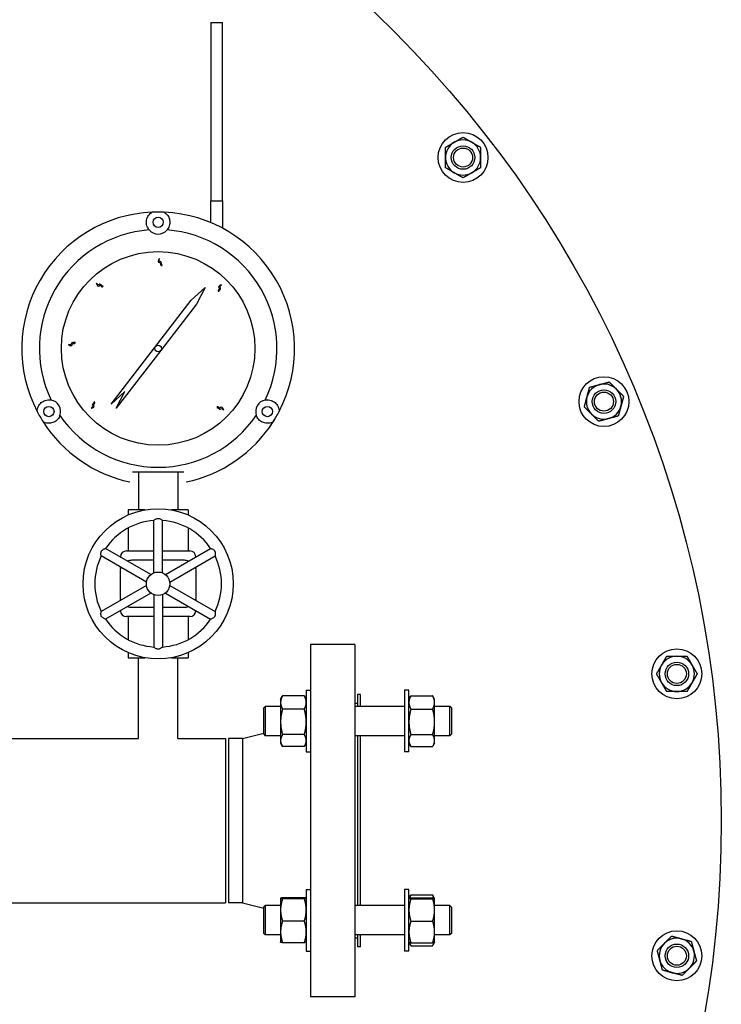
# Model space of a CAD drawing. Header units: inches. Extents: x 36 to 1719, y -84 to 1122.
# Tile 56 of 256: x 429 to 444, y 314 to 335. Entities that reach past the tile are written whole.
import ezdxf

# ---------------------------------------------------------------- set-up
doc = ezdxf.new("R2010")
doc.units = ezdxf.units.IN
doc.header["$LTSCALE"] = 48
doc.header["$MEASUREMENT"] = 0
doc.layers.add('Visible (ANSI)', color=7, linetype='Continuous', lineweight=30)

msp = doc.modelspace()

# ---------------------------------------------------------------- linework, layer by layer
at = {"layer": 'Visible (ANSI)'}
for p, q in [((433.2254, 334.86139), (433.4754, 334.86139)), ((433.2254, 334.86139), (433.2254, 331.06826)), ((433.4754, 331.06826), (433.4754, 334.86139)), ((433.2254, 331.06826), (433.4754, 331.06826)), ((433.2254, 330.60007), (433.2254, 331.06826)), ((433.4754, 331.06826), (433.4754, 330.48079)), ((432.80516, 328.95052), (433.1004, 329.22039)), ((433.1004, 329.22039), (432.91527, 328.86581)), ((431.09792, 326.73121), (432.80516, 328.95052)), ((432.91527, 328.86581), (432.15543, 327.87806)), ((432.15543, 327.87806), (431.20803, 326.64651)), ((431.39316, 327.00109), (431.09792, 326.73121)), ((431.20803, 326.64651), (431.39316, 327.00109)), ((434.47679, 326.24734), (434.47729, 326.24799)), ((431.6804, 325.29539), (431.6804, 324.48289)), ((432.5204, 325.29539), (432.5204, 324.48289)), ((431.45915, 324.48289), (431.45915, 324.37377)), ((431.81867, 324.48289), (431.45915, 324.48289)), ((432.74165, 324.48289), (432.38214, 324.48289)), ((432.74165, 324.48289), (432.74165, 324.37377)), ((432.0064, 323.13955), (432.0064, 324.25462)), ((432.1944, 323.13955), (432.1944, 324.25462)), ((431.45915, 324.09587), (431.45915, 323.60789)), ((432.74165, 324.09587), (432.74165, 323.60789)), ((431.94679, 323.10513), (430.98111, 323.66266)), ((432.25402, 323.10513), (433.2197, 323.66266)), ((431.85279, 322.94231), (430.88711, 323.49985)), ((431.29884, 323.47922), (431.29884, 323.48289)), ((431.42384, 323.60789), (432.0064, 323.60789)), ((432.1944, 323.60789), (432.77697, 323.60789)), ((432.34802, 322.94231), (433.3137, 323.49985)), ((432.90197, 323.48289), (432.90197, 323.47922)), ((431.29884, 323.23103), (431.29884, 323.26213)), ((432.0064, 323.40789), (431.5379, 323.40789)), ((432.6629, 323.40789), (432.1944, 323.40789)), ((432.90197, 323.26213), (432.90197, 323.23103)), ((431.2879, 323.15789), (431.2879, 322.65789)), ((432.9129, 322.65789), (432.9129, 323.15789)), ((431.85279, 322.87347), (430.88711, 322.31594)), ((432.34802, 322.87347), (433.3137, 322.31594)), ((431.94679, 322.71066), (430.98111, 322.15312)), ((431.29884, 322.55365), (431.29884, 322.58475)), ((432.0064, 322.67624), (432.0064, 321.56117)), ((432.1944, 322.67624), (432.1944, 321.56117)), ((432.25402, 322.71066), (433.2197, 322.15312)), ((432.90197, 322.58475), (432.90197, 322.55365)), ((431.5379, 322.40789), (432.0064, 322.40789)), ((432.1944, 322.40789), (432.6629, 322.40789)), ((431.29884, 322.33289), (431.29884, 322.33657)), ((432.0064, 322.20789), (431.42384, 322.20789)), ((431.45915, 322.20789), (431.45915, 321.71991)), ((432.77697, 322.20789), (432.1944, 322.20789)), ((432.74165, 322.20789), (432.74165, 321.71991)), ((432.90197, 322.33657), (432.90197, 322.33289)), ((436.2904, 321.61139), (435.3504, 321.61139)), ((435.3504, 321.61139), (435.3504, 314.11139)), ((436.2904, 321.61139), (436.2904, 314.11139)), ((431.45915, 321.44201), (431.45915, 321.33289)), ((431.45915, 321.33289), (431.81867, 321.33289)), ((431.6804, 319.61139), (431.6804, 321.33289)), ((432.38214, 321.33289), (432.74165, 321.33289)), ((432.5204, 319.61139), (432.5204, 321.33289)), ((432.74165, 321.44201), (432.74165, 321.33289)), ((434.7096, 320.45146), (434.74549, 320.51362)), ((435.21474, 320.52365), (434.75147, 320.52365)), ((435.2566, 320.45146), (435.22071, 320.51362)), ((435.2566, 320.63896), (435.3504, 320.63896)), ((435.2566, 320.63896), (435.2566, 319.32646)), ((436.4129, 320.54889), (436.3504, 320.54889)), ((436.3504, 320.54889), (436.3504, 320.29521)), ((436.4129, 320.29521), (436.4129, 320.54889)), ((437.4442, 320.63896), (437.3504, 320.63896)), ((437.3504, 320.63896), (437.3504, 319.32646)), ((437.4442, 319.32646), (437.4442, 320.63896)), ((437.4442, 320.45146), (437.48009, 320.51362)), ((437.48607, 320.52365), (437.94934, 320.52365)), ((437.9912, 320.45146), (437.95531, 320.51362)), ((434.3504, 320.26391), (434.3817, 320.29521)), ((434.7096, 320.29521), (434.3817, 320.29521)), ((434.3817, 320.29521), (434.3817, 319.67021)), ((434.7096, 320.45146), (434.7096, 320.38025)), ((434.7096, 320.38025), (434.7096, 319.96639)), ((436.3504, 320.36139), (436.2904, 320.36139)), ((437.3504, 320.29521), (436.2904, 320.29521)), ((437.9912, 320.38025), (437.9912, 320.45146)), ((437.9912, 319.96639), (437.9912, 320.38025)), ((438.3191, 320.29521), (437.9912, 320.29521)), ((438.3504, 320.26391), (438.3191, 320.29521)), ((438.3191, 319.67021), (438.3191, 320.29521)), ((434.3504, 319.70151), (434.3504, 320.26391)), ((435.21474, 320.23686), (434.75147, 320.23686)), ((437.48607, 320.23686), (437.94934, 320.23686)), ((438.3504, 320.26391), (438.3504, 319.70151)), ((434.7096, 319.96639), (434.7096, 319.56885)), ((437.9912, 319.56885), (437.9912, 319.96639)), ((433.89929, 319.61139), (434.3504, 319.72797)), ((434.3504, 319.70151), (434.3817, 319.67021)), ((434.7096, 319.67021), (434.3817, 319.67021)), ((435.21474, 319.69592), (434.75147, 319.69592)), ((437.3504, 319.67021), (436.2904, 319.67021)), ((436.3504, 319.67021), (436.3504, 316.05257)), ((436.4129, 316.05257), (436.4129, 319.67021)), ((437.48607, 319.69592), (437.94934, 319.69592)), ((438.3191, 319.67021), (437.9912, 319.67021)), ((438.3504, 319.70151), (438.3191, 319.67021)), ((421.76462, 319.61139), (431.6804, 319.61139)), ((432.5204, 319.61139), (433.5379, 319.61139)), ((433.5379, 319.61139), (433.5379, 316.11139)), ((433.89929, 319.61139), (433.6004, 319.61139)), ((433.6004, 319.61139), (433.6004, 316.11139)), ((433.89929, 319.61139), (433.89929, 316.11139)), ((434.7096, 319.56885), (434.7096, 319.51396)), ((434.7096, 319.51396), (434.74549, 319.4518)), ((435.21474, 319.44177), (434.75147, 319.44177)), ((435.2566, 319.51396), (435.22071, 319.4518)), ((437.4442, 319.51396), (437.48009, 319.4518)), ((437.48607, 319.44177), (437.94934, 319.44177)), ((437.9912, 319.51396), (437.95531, 319.4518)), ((437.9912, 319.51396), (437.9912, 319.56885)), ((435.2566, 319.32646), (435.3504, 319.32646)), ((437.4442, 319.32646), (437.3504, 319.32646)), ((435.2566, 316.39632), (435.3504, 316.39632)), ((435.2566, 316.39632), (435.2566, 315.08382)), ((437.4442, 316.39632), (437.3504, 316.39632)), ((437.3504, 316.39632), (437.3504, 315.08382)), ((437.4442, 315.08382), (437.4442, 316.39632)), ((422.48157, 316.11139), (433.5379, 316.11139)), ((433.89929, 316.11139), (433.6004, 316.11139)), ((433.89929, 316.11139), (434.3504, 315.99481)), ((434.7096, 316.20882), (434.70977, 316.20911)), ((434.7096, 316.20882), (434.7096, 316.20854)), ((434.7096, 316.20854), (434.7096, 315.96017)), ((435.21474, 316.21796), (434.75147, 316.21796)), ((435.21474, 316.19911), (434.75147, 316.19911)), ((435.2566, 316.20882), (435.25644, 316.20911)), ((437.4442, 316.20882), (437.44437, 316.20911)), ((437.44437, 316.20911), (437.48009, 316.27098)), ((437.48607, 316.28101), (437.94934, 316.28101)), ((437.48607, 316.21796), (437.94934, 316.21796)), ((437.48607, 316.19911), (437.94934, 316.19911)), ((437.99104, 316.20911), (437.95531, 316.27098)), ((437.9912, 316.20882), (437.99104, 316.20911)), ((437.9912, 316.20854), (437.9912, 316.20882)), ((437.9912, 315.96017), (437.9912, 316.20854)), ((434.3504, 316.02127), (434.3817, 316.05257)), ((434.3504, 315.45887), (434.3504, 316.02127)), ((434.7096, 316.05257), (434.3817, 316.05257)), ((434.3817, 316.05257), (434.3817, 315.42757)), ((434.7096, 315.96017), (434.7096, 315.4917)), ((437.3504, 316.05257), (436.2904, 316.05257)), ((438.3191, 316.05257), (437.9912, 316.05257)), ((437.9912, 315.4917), (437.9912, 315.96017)), ((438.3504, 316.02127), (438.3191, 316.05257)), ((438.3191, 315.42757), (438.3191, 316.05257)), ((438.3504, 316.02127), (438.3504, 315.45887)), ((435.21474, 315.72122), (434.75147, 315.72122)), ((437.48607, 315.72122), (437.94934, 315.72122)), ((434.3504, 315.45887), (434.3817, 315.42757)), ((434.7096, 315.4917), (434.7096, 315.27132)), ((437.9912, 315.27132), (437.9912, 315.4917)), ((438.3504, 315.45887), (438.3191, 315.42757)), ((434.7096, 315.42757), (434.3817, 315.42757)), ((434.7096, 315.27132), (434.70977, 315.27104)), ((435.21474, 315.26218), (434.75147, 315.26218)), ((435.2566, 315.27132), (435.25644, 315.27104)), ((437.3504, 315.42757), (436.2904, 315.42757)), ((436.3504, 315.36139), (436.2904, 315.36139)), ((436.3504, 315.42757), (436.3504, 315.17389)), ((436.4129, 315.17389), (436.4129, 315.42757)), ((437.4442, 315.27132), (437.44437, 315.27104)), ((437.44437, 315.27104), (437.48009, 315.20916)), ((437.48607, 315.26218), (437.94934, 315.26218)), ((437.99104, 315.27104), (437.95531, 315.20916)), ((437.9912, 315.27132), (437.99104, 315.27104)), ((438.3191, 315.42757), (437.9912, 315.42757)), ((435.2566, 315.08382), (435.3504, 315.08382)), ((436.4129, 315.17389), (436.3504, 315.17389)), ((437.4442, 315.08382), (437.3504, 315.08382)), ((437.48607, 315.19913), (437.94934, 315.19913)), ((436.2904, 314.11139), (435.3504, 314.11139))]:
    msp.add_line(p, q, dxfattribs=at)
for centre, radius in [((420.3504, 317.86139), 23.75), ((438.59753, 331.9879), 0.53125), ((438.59753, 331.9879), 0.25014), ((438.59753, 331.9879), 0.25), ((438.59753, 331.9879), 0.20281), ((432.1004, 330.60789), 0.109), ((432.1004, 327.92039), 2.0625), ((432.1004, 327.92039), 0.06942), ((441.59963, 326.78811), 0.53125), ((441.59963, 326.78811), 0.25014), ((441.59963, 326.78811), 0.25), ((441.59963, 326.78811), 0.20281), ((429.77296, 326.57664), 0.109), ((434.42785, 326.57664), 0.109), ((432.1004, 322.90789), 1.6), ((432.1004, 322.90789), 0.25), ((443.15364, 320.98849), 0.53125), ((443.15364, 320.98849), 0.25014), ((443.15364, 320.98849), 0.25), ((443.15364, 320.98849), 0.20281), ((443.15364, 314.98429), 0.53125), ((443.15364, 314.98429), 0.25014), ((443.15364, 314.98429), 0.25), ((443.15364, 314.98429), 0.20281)]:
    msp.add_circle(centre, radius, dxfattribs=at)
for centre, radius, start, end in [((438.59753, 331.9879), 0.375, 120, 180), ((438.59753, 331.9879), 0.375, 60, 120), ((438.59753, 331.9879), 0.375, 0, 60), ((438.59753, 331.9879), 0.375, 180, 240), ((438.59753, 331.9879), 0.375, 300, 0), ((438.59753, 331.9879), 0.375, 240, 300), ((432.1004, 327.92039), 2.90625, 92.481484, 207.518516), ((432.1004, 327.92039), 2.90625, 87.518516, 92.481484), ((432.1004, 327.92039), 2.90625, 332.481484, 87.518516), ((432.1004, 327.92039), 2.53125, 94.288097, 205.711903), ((432.1004, 330.60789), 0.25, 220.794128, 319.205872), ((432.1004, 327.92039), 2.53125, 334.288097, 85.711903), ((441.59963, 326.78811), 0.375, 105, 165), ((441.59963, 326.78811), 0.375, 45, 105), ((441.59963, 326.78811), 0.375, 345, 45), ((429.77296, 326.57664), 0.25, 340.794128, 79.205872), ((434.42785, 326.57664), 0.25, 100.794128, 199.205872), ((441.59963, 326.78811), 0.375, 165, 225), ((432.1004, 327.92039), 2.90625, 207.518516, 212.481484), ((432.1004, 327.92039), 2.90625, 327.518516, 332.481484), ((441.59963, 326.78811), 0.375, 285, 345), ((432.1004, 327.92039), 2.90625, 212.481484, 258.093583), ((432.1004, 327.92039), 2.53125, 214.288097, 325.711903), ((432.1004, 327.92039), 2.90625, 281.906417, 327.518516), ((441.59963, 326.78811), 0.375, 225, 285), ((432.1004, 322.90789), 1.35, 93.992715, 146.007285), ((432.1004, 322.90789), 1.35, 33.992715, 86.007285), ((432.1004, 322.90789), 1.35, 153.992715, 206.007285), ((431.42384, 323.48289), 0.125, 90, 180), ((432.77697, 323.48289), 0.125, 0, 90), ((432.1004, 322.90789), 1.35, 333.992715, 26.007285), ((431.5379, 323.15789), 0.25, 156.720461, 180), ((431.5379, 323.15789), 0.25, 90, 110.5819), ((432.6629, 323.15789), 0.25, 69.4181, 90), ((432.6629, 323.15789), 0.25, 0, 23.279539), ((431.5379, 322.65789), 0.25, 180, 203.279539), ((432.6629, 322.65789), 0.25, 336.720461, 0), ((431.5379, 322.65789), 0.25, 249.4181, 270), ((432.6629, 322.65789), 0.25, 270, 290.5819), ((431.42384, 322.33289), 0.125, 180, 270), ((432.77697, 322.33289), 0.125, 270, 0), ((432.1004, 322.90789), 1.35, 213.992715, 266.007285), ((432.1004, 322.90789), 1.35, 273.992715, 326.007285), ((443.15364, 320.98849), 0.375, 90, 150), ((443.15364, 320.98849), 0.375, 30, 90), ((443.15364, 320.98849), 0.375, 150, 210), ((443.15364, 320.98849), 0.375, 330, 30), ((443.15364, 320.98849), 0.375, 210, 270), ((443.15364, 320.98849), 0.375, 270, 330), ((443.15364, 314.98429), 0.375, 135, 195), ((443.15364, 314.98429), 0.375, 75, 135), ((443.15364, 314.98429), 0.375, 15, 75), ((443.15364, 314.98429), 0.375, 315, 15), ((443.15364, 314.98429), 0.375, 195, 255), ((443.15364, 314.98429), 0.375, 255, 315)]:
    msp.add_arc(centre, radius, start, end, dxfattribs=at)
msp.add_ellipse((432.7289, 327.55718), major_axis=(1.25914, 2.18166), ratio=0.8655768, start_param=4.60901454, end_param=4.69224749, dxfattribs=at)
for points, weights in [([(438.22253, 332.20441), (438.32301, 332.26242), (438.41003, 332.31266)], [1, 1.0379548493, 1]), ([(438.41003, 332.31266), (438.49705, 332.3629), (438.59753, 332.42092)], [1, 1.0379548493, 1]), ([(438.59753, 332.42092), (438.69801, 332.3629), (438.78503, 332.31266)], [1, 1.0379548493, 1]), ([(438.78503, 332.31266), (438.87205, 332.26242), (438.97253, 332.20441)], [1, 1.0379548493, 1]), ([(438.22253, 331.9879), (438.22253, 332.08839), (438.22253, 332.20441)], [1, 1.0379548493, 1]), ([(438.97253, 332.20441), (438.97253, 332.08839), (438.97253, 331.9879)], [1, 1.0379548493, 1]), ([(438.22253, 331.7714), (438.22253, 331.88742), (438.22253, 331.9879)], [1, 1.0379548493, 1]), ([(438.97253, 331.9879), (438.97253, 331.88742), (438.97253, 331.7714)], [1, 1.0379548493, 1]), ([(438.41003, 331.66315), (438.32301, 331.71339), (438.22253, 331.7714)], [1, 1.0379548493, 1]), ([(438.59753, 331.55489), (438.49705, 331.6129), (438.41003, 331.66315)], [1, 1.0379548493, 1]), ([(438.78503, 331.66315), (438.69801, 331.6129), (438.59753, 331.55489)], [1, 1.0379548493, 1]), ([(438.97253, 331.7714), (438.87205, 331.71339), (438.78503, 331.66315)], [1, 1.0379548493, 1]), ([(441.50258, 327.15033), (441.59963, 327.17634), (441.71171, 327.20637)], [1, 1.0379548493, 1]), ([(441.71171, 327.20637), (441.79375, 327.12433), (441.8648, 327.05328)], [1, 1.0379548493, 1]), ([(441.23741, 326.88517), (441.26342, 326.98222), (441.29345, 327.0943)], [1, 1.0379548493, 1]), ([(441.29345, 327.0943), (441.40552, 327.12433), (441.50258, 327.15033)], [1, 1.0379548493, 1]), ([(441.8648, 327.05328), (441.93585, 326.98222), (442.01789, 326.90018)], [1, 1.0379548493, 1]), ([(441.18138, 326.67604), (441.2114, 326.78811), (441.23741, 326.88517)], [1, 1.0379548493, 1]), ([(442.01789, 326.90018), (441.98786, 326.78811), (441.96186, 326.69105)], [1, 1.0379548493, 1]), ([(441.33447, 326.52295), (441.26342, 326.594), (441.18138, 326.67604)], [1, 1.0379548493, 1]), ([(441.96186, 326.69105), (441.93585, 326.594), (441.90582, 326.48192)], [1, 1.0379548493, 1]), ([(441.48756, 326.36985), (441.40552, 326.45189), (441.33447, 326.52295)], [1, 1.0379548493, 1]), ([(441.69669, 326.42589), (441.59963, 326.39988), (441.48756, 326.36985)], [1, 1.0379548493, 1]), ([(441.90582, 326.48192), (441.79375, 326.45189), (441.69669, 326.42589)], [1, 1.0379548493, 1]), ([(431.55388, 325.29539), (432.1004, 325.29539), (432.64693, 325.29539)], [1.01148146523, 1.09566801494, 1.01148146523]), ([(442.82888, 321.17599), (442.87912, 321.26301), (442.93713, 321.36349)], [1, 1.0379548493, 1]), ([(442.93713, 321.36349), (443.05316, 321.36349), (443.15364, 321.36349)], [1, 1.0379548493, 1]), ([(443.15364, 321.36349), (443.25412, 321.36349), (443.37014, 321.36349)], [1, 1.0379548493, 1]), ([(443.37014, 321.36349), (443.42816, 321.26301), (443.4784, 321.17599)], [1, 1.0379548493, 1]), ([(442.72062, 320.98849), (442.77864, 321.08898), (442.82888, 321.17599)], [1, 1.0379548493, 1]), ([(443.4784, 321.17599), (443.52864, 321.08898), (443.58665, 320.98849)], [1, 1.0379548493, 1]), ([(442.82888, 320.80099), (442.77864, 320.88801), (442.72062, 320.98849)], [1, 1.0379548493, 1]), ([(443.58665, 320.98849), (443.52864, 320.88801), (443.4784, 320.80099)], [1, 1.0379548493, 1]), ([(442.93713, 320.61349), (442.87912, 320.71398), (442.82888, 320.80099)], [1, 1.0379548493, 1]), ([(443.4784, 320.80099), (443.42816, 320.71398), (443.37014, 320.61349)], [1, 1.0379548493, 1]), ([(434.75147, 320.52365), (434.7096, 320.4468), (434.7096, 320.38025)], [1, 1.0379548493, 1]), ([(434.74549, 320.51362), (434.74836, 320.51859), (434.75147, 320.52365)], [1.0050587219, 1.00272500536, 1]), ([(435.2566, 320.38025), (435.2566, 320.4468), (435.21474, 320.52365)], [1, 1.0379548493, 1]), ([(435.21474, 320.52365), (435.21785, 320.51859), (435.22071, 320.51362)], [1, 1.00272500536, 1.0050587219]), ([(437.48607, 320.52365), (437.4442, 320.4468), (437.4442, 320.38025)], [1, 1.0379548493, 1]), ([(437.48009, 320.51362), (437.48296, 320.51859), (437.48607, 320.52365)], [1.0050587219, 1.00272500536, 1]), ([(437.9912, 320.38025), (437.9912, 320.4468), (437.94934, 320.52365)], [1, 1.0379548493, 1]), ([(437.94934, 320.52365), (437.95245, 320.51859), (437.95531, 320.51362)], [1, 1.00272500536, 1.0050587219]), ([(443.15364, 320.61349), (443.05316, 320.61349), (442.93713, 320.61349)], [1, 1.0379548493, 1]), ([(443.37014, 320.61349), (443.25412, 320.61349), (443.15364, 320.61349)], [1, 1.0379548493, 1]), ([(434.7096, 320.38025), (434.7096, 320.3137), (434.75147, 320.23686)], [1, 1.0379548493, 1]), ([(435.21474, 320.23686), (435.2566, 320.3137), (435.2566, 320.38025)], [1, 1.0379548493, 1]), ([(437.4442, 320.38025), (437.4442, 320.3137), (437.48607, 320.23686)], [1, 1.0379548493, 1]), ([(437.94934, 320.23686), (437.9912, 320.3137), (437.9912, 320.38025)], [1, 1.0379548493, 1]), ([(434.75147, 320.23686), (434.7096, 320.09191), (434.7096, 319.96639)], [1, 1.0379548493, 1]), ([(435.2566, 319.96639), (435.2566, 320.09191), (435.21474, 320.23686)], [1, 1.0379548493, 1]), ([(437.48607, 320.23686), (437.4442, 320.09191), (437.4442, 319.96639)], [1, 1.0379548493, 1]), ([(437.9912, 319.96639), (437.9912, 320.09191), (437.94934, 320.23686)], [1, 1.0379548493, 1]), ([(434.7096, 319.96639), (434.7096, 319.84086), (434.75147, 319.69592)], [1, 1.0379548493, 1]), ([(435.21474, 319.69592), (435.2566, 319.84086), (435.2566, 319.96639)], [1, 1.0379548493, 1]), ([(437.4442, 319.96639), (437.4442, 319.84086), (437.48607, 319.69592)], [1, 1.0379548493, 1]), ([(437.94934, 319.69592), (437.9912, 319.84086), (437.9912, 319.96639)], [1, 1.0379548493, 1]), ([(434.75147, 319.69592), (434.7096, 319.62782), (434.7096, 319.56885)], [1, 1.0379548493, 1]), ([(435.2566, 319.56885), (435.2566, 319.62782), (435.21474, 319.69592)], [1, 1.0379548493, 1]), ([(437.48607, 319.69592), (437.4442, 319.62782), (437.4442, 319.56885)], [1, 1.0379548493, 1]), ([(437.9912, 319.56885), (437.9912, 319.62782), (437.94934, 319.69592)], [1, 1.0379548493, 1]), ([(434.7096, 319.56885), (434.7096, 319.50987), (434.75147, 319.44177)], [1, 1.0379548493, 1]), ([(435.21474, 319.44177), (435.2566, 319.50987), (435.2566, 319.56885)], [1, 1.0379548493, 1]), ([(437.4442, 319.56885), (437.4442, 319.50987), (437.48607, 319.44177)], [1, 1.0379548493, 1]), ([(437.94934, 319.44177), (437.9912, 319.50987), (437.9912, 319.56885)], [1, 1.0379548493, 1]), ([(434.75147, 316.21796), (434.7096, 316.21291), (434.7096, 316.20854)], [1, 1.0379548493, 1]), ([(434.7096, 316.20854), (434.7096, 316.20416), (434.75147, 316.19911)], [1, 1.0379548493, 1]), ([(434.75147, 316.19911), (434.7096, 316.07106), (434.7096, 315.96017)], [1, 1.0379548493, 1]), ([(435.2566, 316.20854), (435.2566, 316.21291), (435.21474, 316.21796)], [1, 1.0379548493, 1]), ([(435.21474, 316.19911), (435.2566, 316.20416), (435.2566, 316.20854)], [1, 1.0379548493, 1]), ([(435.2566, 315.96017), (435.2566, 316.07106), (435.21474, 316.19911)], [1, 1.0379548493, 1]), ([(437.48607, 316.21796), (437.4442, 316.21291), (437.4442, 316.20854)], [1, 1.0379548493, 1]), ([(437.4442, 316.20854), (437.4442, 316.20416), (437.48607, 316.19911)], [1, 1.0379548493, 1]), ([(437.48607, 316.19911), (437.4442, 316.07106), (437.4442, 315.96017)], [1, 1.0379548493, 1]), ([(437.48607, 316.28101), (437.46678, 316.2456), (437.45656, 316.21353)], [1, 1.01713989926, 1.01879950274]), ([(437.48009, 316.27098), (437.48296, 316.27595), (437.48607, 316.28101)], [1.0050587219, 1.00272500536, 1]), ([(437.94934, 316.28101), (437.95245, 316.27595), (437.95531, 316.27098)], [1, 1.00272500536, 1.0050587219]), ([(437.97884, 316.21353), (437.96863, 316.2456), (437.94934, 316.28101)], [1.01879950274, 1.01713989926, 1]), ([(437.9912, 316.20854), (437.9912, 316.21291), (437.94934, 316.21796)], [1, 1.0379548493, 1]), ([(437.94934, 316.19911), (437.9912, 316.20416), (437.9912, 316.20854)], [1, 1.0379548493, 1]), ([(437.9912, 315.96017), (437.9912, 316.07106), (437.94934, 316.19911)], [1, 1.0379548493, 1]), ([(434.7096, 315.96017), (434.7096, 315.84927), (434.75147, 315.72122)], [1, 1.0379548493, 1]), ([(435.21474, 315.72122), (435.2566, 315.84927), (435.2566, 315.96017)], [1, 1.0379548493, 1]), ([(437.4442, 315.96017), (437.4442, 315.84927), (437.48607, 315.72122)], [1, 1.0379548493, 1]), ([(437.94934, 315.72122), (437.9912, 315.84927), (437.9912, 315.96017)], [1, 1.0379548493, 1]), ([(434.75147, 315.72122), (434.7096, 315.59822), (434.7096, 315.4917)], [1, 1.0379548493, 1]), ([(435.2566, 315.4917), (435.2566, 315.59822), (435.21474, 315.72122)], [1, 1.0379548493, 1]), ([(437.48607, 315.72122), (437.4442, 315.59822), (437.4442, 315.4917)], [1, 1.0379548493, 1]), ([(437.9912, 315.4917), (437.9912, 315.59822), (437.94934, 315.72122)], [1, 1.0379548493, 1]), ([(434.7096, 315.4917), (434.7096, 315.38518), (434.75147, 315.26218)], [1, 1.0379548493, 1]), ([(435.21474, 315.26218), (435.2566, 315.38518), (435.2566, 315.4917)], [1, 1.0379548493, 1]), ([(437.4442, 315.4917), (437.4442, 315.38518), (437.48607, 315.26218)], [1, 1.0379548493, 1]), ([(437.94934, 315.26218), (437.9912, 315.38518), (437.9912, 315.4917)], [1, 1.0379548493, 1]), ([(434.75147, 315.26218), (434.71214, 315.26693), (434.70977, 315.27104)], [1, 1.03557200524, 1.00446649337]), ([(435.25644, 315.27104), (435.25407, 315.26693), (435.21474, 315.26218)], [1.00446649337, 1.03557200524, 1]), ([(437.48607, 315.26218), (437.44674, 315.26693), (437.44437, 315.27104)], [1, 1.03557200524, 1.00446649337]), ([(437.45375, 315.26723), (437.464, 315.23504), (437.48607, 315.19913)], [1.01895290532, 1.01965956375, 1]), ([(437.99104, 315.27104), (437.98867, 315.26693), (437.94934, 315.26218)], [1.00446649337, 1.03557200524, 1]), ([(437.94934, 315.19913), (437.97141, 315.23504), (437.98166, 315.26723)], [1, 1.01965956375, 1.01895290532]), ([(442.73538, 315.09636), (442.81742, 315.1784), (442.88847, 315.24945)], [1, 1.0379548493, 1]), ([(442.88847, 315.24945), (442.95952, 315.32051), (443.04156, 315.40255)], [1, 1.0379548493, 1]), ([(443.04156, 315.40255), (443.15364, 315.37252), (443.25069, 315.34651)], [1, 1.0379548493, 1]), ([(443.25069, 315.34651), (443.34775, 315.32051), (443.45982, 315.29048)], [1, 1.0379548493, 1]), ([(443.45982, 315.29048), (443.48985, 315.1784), (443.51586, 315.08135)], [1, 1.0379548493, 1]), ([(442.79141, 314.88723), (442.76541, 314.98429), (442.73538, 315.09636)], [1, 1.0379548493, 1]), ([(443.51586, 315.08135), (443.54186, 314.98429), (443.57189, 314.87222)], [1, 1.0379548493, 1]), ([(442.84745, 314.6781), (442.81742, 314.79018), (442.79141, 314.88723)], [1, 1.0379548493, 1]), ([(443.57189, 314.87222), (443.48985, 314.79018), (443.4188, 314.71912)], [1, 1.0379548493, 1]), ([(443.05658, 314.62207), (442.95952, 314.64807), (442.84745, 314.6781)], [1, 1.0379548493, 1]), ([(443.26571, 314.56603), (443.15364, 314.59606), (443.05658, 314.62207)], [1, 1.0379548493, 1]), ([(443.4188, 314.71912), (443.34775, 314.64807), (443.26571, 314.56603)], [1, 1.0379548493, 1])]:
    msp.add_rational_spline(points, weights, degree=2, dxfattribs=at)
for points, knots in [([(431.91114, 330.44456), (431.90115, 330.45609), (431.89283, 330.46787), (431.86478, 330.51488), (431.85462, 330.55106), (431.84877, 330.6137), (431.85097, 330.64616), (431.87057, 330.71209), (431.88764, 330.74556), (431.92606, 330.78775), (431.93942, 330.80039), (431.96254, 330.81655), (431.96829, 330.82026), (431.97457, 330.82392)], [1.08845993, 1.08845993, 1.08845993, 1.08845993, 1.64749949, 1.64749949, 3.29499898, 3.29499898, 4.72115011, 4.72115011, 6.14730124, 6.14730124, 6.68180599, 6.68180599, 6.84263001, 6.84263001, 6.84263001, 6.84263001]), ([(432.22623, 330.82392), (432.23252, 330.82026), (432.23826, 330.81655), (432.26139, 330.80039), (432.27474, 330.78775), (432.31317, 330.74556), (432.33024, 330.71209), (432.34984, 330.64616), (432.35204, 330.6137), (432.34618, 330.55106), (432.33603, 330.51488), (432.30798, 330.46787), (432.29966, 330.45609), (432.28967, 330.44456)], [8.07902497, 8.07902497, 8.07902497, 8.07902497, 8.23984899, 8.23984899, 8.77435374, 8.77435374, 10.20050487, 10.20050487, 11.626656, 11.626656, 13.27415549, 13.27415549, 13.83319505, 13.83319505, 13.83319505, 13.83319505]), ([(432.18466, 329.68953), (432.17229, 329.68934), (432.13937, 329.68885), (432.17255, 329.76112), (432.07386, 329.73898), (432.1464, 329.88522), (432.10844, 329.7698), (432.17688, 329.77853), (432.16989, 329.71321), (432.17646, 329.71105), (432.18466, 329.68953)], [0, 0, 0, 0, 0.076424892, 0.203274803, 0.317820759, 0.516929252, 0.653159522, 0.744058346, 0.88598076, 0.925268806, 0.925268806, 0.925268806, 0.925268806]), ([(430.9282, 329.24813), (430.91945, 329.23937), (430.89619, 329.21608), (430.86964, 329.29105), (430.81426, 329.2064), (430.76441, 329.36185), (430.81759, 329.2526), (430.86061, 329.30655), (430.90111, 329.25482), (430.90732, 329.25785), (430.9282, 329.24813)], [0, 0, 0, 0, 0.076424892, 0.203274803, 0.317820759, 0.516929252, 0.653159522, 0.744058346, 0.88598076, 0.925268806, 0.925268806, 0.925268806, 0.925268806]), ([(433.39349, 329.13072), (433.38448, 329.1392), (433.36052, 329.16178), (433.43468, 329.1905), (433.34846, 329.24339), (433.50239, 329.29775), (433.39474, 329.24141), (433.44992, 329.19998), (433.39938, 329.15799), (433.4026, 329.15187), (433.39349, 329.13072)], [0, 0, 0, 0, 0.076424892, 0.203274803, 0.317820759, 0.516929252, 0.653159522, 0.744058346, 0.88598076, 0.925268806, 0.925268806, 0.925268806, 0.925268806]), ([(430.33447, 328.05607), (430.33429, 328.04369), (430.33383, 328.01078), (430.26255, 328.04605), (430.28181, 327.94675), (430.13774, 328.02352), (430.25201, 327.98221), (430.24527, 328.05088), (430.31037, 328.04199), (430.31272, 328.0485), (430.33447, 328.05607)], [0, 0, 0, 0, 0.076424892, 0.203274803, 0.317820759, 0.516929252, 0.653159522, 0.744058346, 0.88598076, 0.925268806, 0.925268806, 0.925268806, 0.925268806]), ([(429.52296, 326.5776), (429.52298, 326.58487), (429.52333, 326.5917), (429.52576, 326.61981), (429.53003, 326.6377), (429.54735, 326.69207), (429.56781, 326.72359), (429.6151, 326.77353), (429.64212, 326.79166), (429.69929, 326.81791), (429.7357, 326.82721), (429.79044, 326.82642), (429.8048, 326.8251), (429.81978, 326.82222)], [8.07902497, 8.07902497, 8.07902497, 8.07902497, 8.23984899, 8.23984899, 8.77435374, 8.77435374, 10.20050487, 10.20050487, 11.626656, 11.626656, 13.27415549, 13.27415549, 13.83319505, 13.83319505, 13.83319505, 13.83319505]), ([(430.73913, 326.7873), (430.74763, 326.7783), (430.77024, 326.75437), (430.69453, 326.73001), (430.77753, 326.6722), (430.6207, 326.62688), (430.73145, 326.67687), (430.67877, 326.72144), (430.73166, 326.76041), (430.72881, 326.76672), (430.73913, 326.7873)], [0, 0, 0, 0, 0.076424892, 0.203274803, 0.317820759, 0.516929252, 0.653159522, 0.744058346, 0.88598076, 0.925268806, 0.925268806, 0.925268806, 0.925268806]), ([(434.38103, 326.82222), (434.39601, 326.8251), (434.41037, 326.82642), (434.46511, 326.82721), (434.50152, 326.81791), (434.55869, 326.79166), (434.5857, 326.77353), (434.633, 326.72359), (434.65346, 326.69207), (434.67078, 326.6377), (434.67504, 326.61981), (434.67748, 326.5917), (434.67783, 326.58487), (434.67785, 326.5776)], [1.08845993, 1.08845993, 1.08845993, 1.08845993, 1.64749949, 1.64749949, 3.29499898, 3.29499898, 4.72115011, 4.72115011, 6.14730124, 6.14730124, 6.68180599, 6.68180599, 6.84263001, 6.84263001, 6.84263001, 6.84263001]), ([(433.34782, 326.66306), (433.35605, 326.67231), (433.37792, 326.69691), (433.40879, 326.62362), (433.45914, 326.71134), (433.51795, 326.55906), (433.45851, 326.66502), (433.4187, 326.60866), (433.37526, 326.65796), (433.36923, 326.65456), (433.34782, 326.66306)], [0, 0, 0, 0, 0.076424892, 0.203274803, 0.317820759, 0.516929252, 0.653159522, 0.744058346, 0.88598076, 0.925268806, 0.925268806, 0.925268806, 0.925268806]), ([(430.00905, 326.4944), (430.00378, 326.47922), (429.99736, 326.46548), (429.97036, 326.41812), (429.94453, 326.39183), (429.89375, 326.35582), (429.86454, 326.34149), (429.79764, 326.3255), (429.76012, 326.32355), (429.70437, 326.33573), (429.68675, 326.34098), (429.66119, 326.35292), (429.6551, 326.35604), (429.64879, 326.35966)], [5.35947552, 5.35947552, 5.35947552, 5.35947552, 5.9482065, 5.9482065, 7.56377367, 7.56377367, 8.9899248, 8.9899248, 10.41607594, 10.41607594, 10.95058069, 10.95058069, 11.11140471, 11.11140471, 11.11140471, 11.11140471]), ([(434.55202, 326.35966), (434.54571, 326.35604), (434.53962, 326.35292), (434.51406, 326.34098), (434.49644, 326.33573), (434.44069, 326.32355), (434.40316, 326.3255), (434.33627, 326.34149), (434.30706, 326.35582), (434.28325, 326.3727), (434.25627, 326.39183), (434.23045, 326.41812), (434.20345, 326.46548), (434.19702, 326.47922), (434.19176, 326.4944)], [-3.54763103, -3.54763103, -3.54763103, -3.54763103, -3.38680701, -3.38680701, -2.85230226, -2.85230226, -1.42615113, -1.42615113, 0, 0, 0, 1.61556717, 1.61556717, 2.20429815, 2.20429815, 2.20429815, 2.20429815]), ([(432.0064, 324.25462), (432.0064, 324.25462), (432.00724, 324.2553), (432.01145, 324.25873), (432.01593, 324.26235), (432.02836, 324.27166), (432.03668, 324.27758), (432.05286, 324.28713), (432.06031, 324.29101), (432.0747, 324.29656), (432.08146, 324.29853), (432.09081, 324.29994), (432.0931, 324.30019), (432.09644, 324.3004), (432.09746, 324.30045), (432.09926, 324.30049), (432.10002, 324.3005), (432.1015, 324.30049), (432.10222, 324.30048), (432.1041, 324.30042), (432.10528, 324.30035), (432.10943, 324.30003), (432.11238, 324.29963), (432.12466, 324.29732), (432.13344, 324.29404), (432.15084, 324.28577), (432.1597, 324.2803), (432.1753, 324.26968), (432.18188, 324.26463), (432.19038, 324.25793), (432.1929, 324.25585), (432.19424, 324.25475), (432.1944, 324.25462), (432.1944, 324.25462)], [-1.159920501, -1.159920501, -1.159920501, -1.159920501, -1.106581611, -1.106581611, -1.021616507, -1.021616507, -0.92624701, -0.92624701, -0.858338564, -0.858338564, -0.804308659, -0.804308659, -0.786846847, -0.786846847, -0.779072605, -0.779072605, -0.773264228, -0.773264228, -0.767822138, -0.767822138, -0.758830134, -0.758830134, -0.735798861, -0.735798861, -0.66134258, -0.66134258, -0.572803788, -0.572803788, -0.482638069, -0.482638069, -0.410214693, -0.410214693, -0.386508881, -0.386508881, -0.386508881, -0.386508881]), ([(430.88711, 323.49985), (430.8871, 323.49985), (430.88693, 323.50091), (430.88607, 323.50627), (430.88518, 323.51196), (430.88332, 323.52739), (430.88236, 323.53756), (430.88218, 323.55633), (430.88254, 323.56473), (430.88493, 323.57997), (430.88661, 323.58681), (430.89006, 323.5956), (430.89099, 323.59772), (430.89247, 323.60071), (430.89295, 323.60162), (430.8938, 323.6032), (430.89418, 323.60387), (430.89493, 323.60514), (430.89529, 323.60575), (430.89629, 323.60736), (430.89693, 323.60834), (430.89929, 323.61178), (430.90111, 323.61413), (430.90926, 323.62361), (430.91648, 323.62957), (430.93235, 323.64051), (430.94152, 323.64545), (430.95851, 323.65365), (430.96617, 323.65682), (430.97623, 323.66083), (430.97929, 323.66198), (430.98091, 323.66259), (430.98111, 323.66266), (430.98111, 323.66266)], [-1.159920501, -1.159920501, -1.159920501, -1.159920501, -1.106581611, -1.106581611, -1.021616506, -1.021616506, -0.92624701, -0.92624701, -0.858338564, -0.858338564, -0.804308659, -0.804308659, -0.786846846, -0.786846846, -0.779072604, -0.779072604, -0.773264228, -0.773264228, -0.767822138, -0.767822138, -0.758830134, -0.758830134, -0.735798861, -0.735798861, -0.661342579, -0.661342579, -0.572803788, -0.572803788, -0.482638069, -0.482638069, -0.410214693, -0.410214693, -0.386508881, -0.386508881, -0.386508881, -0.386508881]), ([(433.2197, 323.66266), (433.2197, 323.66266), (433.22071, 323.66228), (433.22579, 323.66035), (433.23116, 323.65828), (433.24544, 323.65217), (433.25473, 323.64792), (433.27108, 323.63868), (433.27817, 323.63417), (433.29018, 323.62448), (433.29526, 323.61961), (433.30115, 323.61223), (433.30252, 323.61036), (433.30437, 323.60758), (433.30492, 323.60672), (433.30586, 323.60518), (433.30625, 323.60453), (433.30698, 323.60324), (433.30733, 323.60262), (433.30822, 323.60095), (433.30875, 323.5999), (433.31055, 323.59614), (433.31167, 323.59339), (433.31581, 323.5816), (433.31736, 323.57236), (433.3189, 323.55315), (433.31859, 323.54274), (433.31719, 323.52393), (433.31611, 323.5157), (433.31456, 323.50499), (433.31402, 323.50177), (433.31374, 323.50006), (433.3137, 323.49985), (433.3137, 323.49985)], [-1.159920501, -1.159920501, -1.159920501, -1.159920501, -1.106581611, -1.106581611, -1.021616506, -1.021616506, -0.92624701, -0.92624701, -0.858338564, -0.858338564, -0.804308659, -0.804308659, -0.786846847, -0.786846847, -0.779072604, -0.779072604, -0.773264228, -0.773264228, -0.767822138, -0.767822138, -0.758830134, -0.758830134, -0.735798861, -0.735798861, -0.661342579, -0.661342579, -0.572803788, -0.572803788, -0.482638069, -0.482638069, -0.410214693, -0.410214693, -0.386508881, -0.386508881, -0.386508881, -0.386508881]), ([(430.98111, 322.15312), (430.98111, 322.15312), (430.98009, 322.1535), (430.97502, 322.15544), (430.96965, 322.15751), (430.95536, 322.16362), (430.94608, 322.16786), (430.92972, 322.1771), (430.92263, 322.18161), (430.91063, 322.1913), (430.90555, 322.19617), (430.89966, 322.20356), (430.89829, 322.20542), (430.89644, 322.2082), (430.89589, 322.20907), (430.89495, 322.2106), (430.89456, 322.21126), (430.89383, 322.21254), (430.89348, 322.21317), (430.89259, 322.21483), (430.89206, 322.21588), (430.89026, 322.21964), (430.88914, 322.22239), (430.885, 322.23419), (430.88345, 322.24343), (430.88191, 322.26264), (430.88222, 322.27304), (430.88362, 322.29186), (430.8847, 322.30008), (430.88625, 322.3108), (430.88679, 322.31402), (430.88707, 322.31573), (430.88711, 322.31594), (430.88711, 322.31594)], [-1.159920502, -1.159920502, -1.159920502, -1.159920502, -1.106581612, -1.106581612, -1.021616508, -1.021616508, -0.926247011, -0.926247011, -0.858338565, -0.858338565, -0.80430866, -0.80430866, -0.786846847, -0.786846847, -0.779072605, -0.779072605, -0.773264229, -0.773264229, -0.767822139, -0.767822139, -0.758830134, -0.758830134, -0.735798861, -0.735798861, -0.66134258, -0.66134258, -0.572803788, -0.572803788, -0.48263807, -0.48263807, -0.410214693, -0.410214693, -0.386508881, -0.386508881, -0.386508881, -0.386508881]), ([(433.3137, 322.31594), (433.3137, 322.31594), (433.31388, 322.31487), (433.31474, 322.30951), (433.31563, 322.30382), (433.31748, 322.2884), (433.31845, 322.27823), (433.31863, 322.25945), (433.31826, 322.25105), (433.31588, 322.23581), (433.3142, 322.22898), (433.31075, 322.22018), (433.30982, 322.21807), (433.30834, 322.21507), (433.30786, 322.21416), (433.307, 322.21259), (433.30663, 322.21192), (433.30588, 322.21064), (433.30551, 322.21003), (433.30452, 322.20842), (433.30387, 322.20744), (433.30152, 322.204), (433.2997, 322.20165), (433.29155, 322.19217), (433.28432, 322.18621), (433.26846, 322.17527), (433.25929, 322.17034), (433.2423, 322.16214), (433.23464, 322.15897), (433.22458, 322.15495), (433.22152, 322.15381), (433.2199, 322.1532), (433.2197, 322.15312), (433.2197, 322.15312)], [-1.1599205, -1.1599205, -1.1599205, -1.1599205, -1.106581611, -1.106581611, -1.021616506, -1.021616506, -0.92624701, -0.92624701, -0.858338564, -0.858338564, -0.804308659, -0.804308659, -0.786846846, -0.786846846, -0.779072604, -0.779072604, -0.773264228, -0.773264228, -0.767822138, -0.767822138, -0.758830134, -0.758830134, -0.735798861, -0.735798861, -0.661342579, -0.661342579, -0.572803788, -0.572803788, -0.482638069, -0.482638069, -0.410214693, -0.410214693, -0.386508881, -0.386508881, -0.386508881, -0.386508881]), ([(432.1944, 321.56117), (432.19441, 321.56117), (432.19357, 321.56048), (432.18936, 321.55705), (432.18488, 321.55344), (432.17245, 321.54412), (432.16412, 321.5382), (432.14795, 321.52866), (432.14049, 321.52477), (432.1261, 321.51922), (432.11934, 321.51726), (432.11, 321.51584), (432.10771, 321.5156), (432.10437, 321.51538), (432.10334, 321.51534), (432.10155, 321.51529), (432.10079, 321.51528), (432.09931, 321.51529), (432.09859, 321.5153), (432.0967, 321.51537), (432.09553, 321.51543), (432.09138, 321.51575), (432.08843, 321.51615), (432.07615, 321.51847), (432.06737, 321.52175), (432.04997, 321.53002), (432.04111, 321.53549), (432.02551, 321.5461), (432.01893, 321.55115), (432.01043, 321.55786), (432.00791, 321.55993), (432.00657, 321.56103), (432.0064, 321.56117), (432.0064, 321.56117)], [-1.159920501, -1.159920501, -1.159920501, -1.159920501, -1.106581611, -1.106581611, -1.021616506, -1.021616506, -0.92624701, -0.92624701, -0.858338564, -0.858338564, -0.804308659, -0.804308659, -0.786846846, -0.786846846, -0.779072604, -0.779072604, -0.773264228, -0.773264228, -0.767822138, -0.767822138, -0.758830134, -0.758830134, -0.735798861, -0.735798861, -0.661342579, -0.661342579, -0.572803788, -0.572803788, -0.482638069, -0.482638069, -0.410214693, -0.410214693, -0.386508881, -0.386508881, -0.386508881, -0.386508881])]:
    msp.add_open_spline(points, degree=3, knots=knots, dxfattribs=at)

doc.saveas('drawing.dxf')
